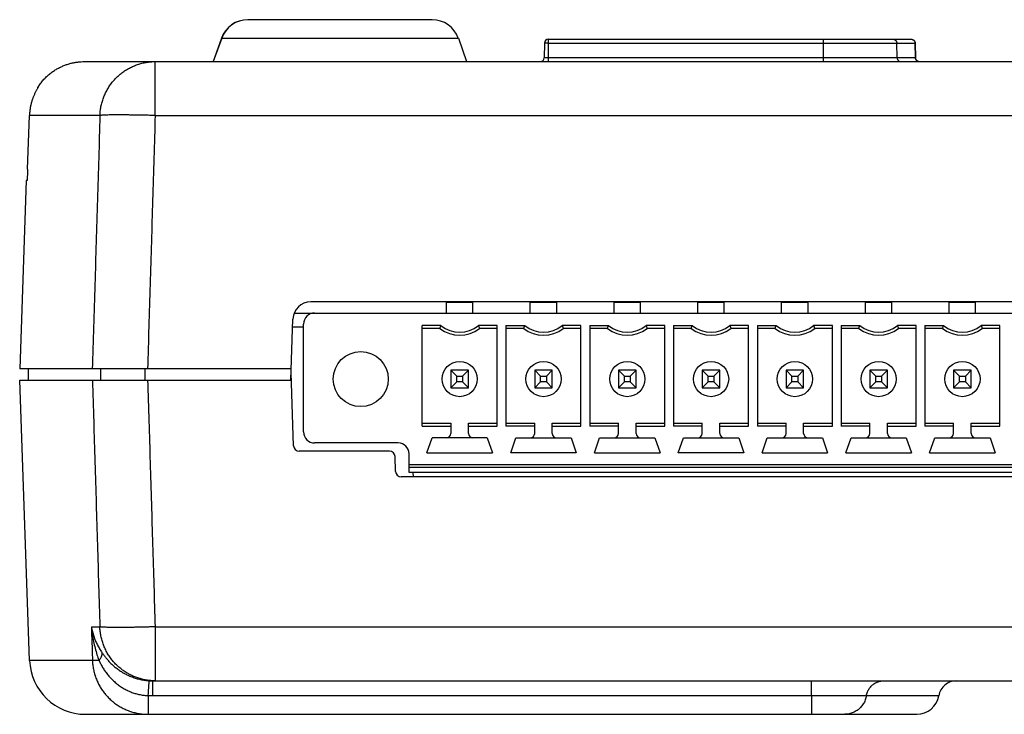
# Model space of a CAD drawing. Header units: inches. Extents: x 0 to 34, y 0 to 22.
# Tile 24 of 30: x 14.1 to 15.9, y 16.9 to 18.1. Entities that reach past the tile are written whole.
import ezdxf

# ---------------------------------------------------------------- set-up
doc = ezdxf.new("R2010")
doc.units = ezdxf.units.IN
doc.header["$LTSCALE"] = 1.87
doc.header["$MEASUREMENT"] = 0
doc.layers.get('0').update_dxf_attribs({"linetype": 'CONTINUOUS'})

msp = doc.modelspace()

# ---------------------------------------------------------------- linework, layer by layer
at = {"color": 7, "linetype": 'CONTINUOUS'}
for p, q in [((14.8256, 18.0935), (14.4956, 18.0935)), ((14.4485, 18.0603), (14.4336, 18.0185)), ((14.449, 18.0603), (14.434, 18.0185)), ((14.4485, 18.0603), (14.8727, 18.0603)), ((14.8727, 18.0603), (14.8876, 18.0185)), ((15.0268, 18.0516), (15.0264, 18.0254)), ((15.0338, 18.0516), (15.0334, 18.0254)), ((15.0338, 18.0585), (15.0338, 18.0516)), ((15.0338, 18.0585), (15.6836, 18.0585)), ((15.0338, 18.0516), (15.6905, 18.0516)), ((15.5262, 18.0185), (15.5262, 18.0585)), ((15.6582, 18.0254), (15.6578, 18.0516)), ((15.6905, 18.0516), (15.691, 18.0254)), ((15.6911, 18.0254), (15.6906, 18.0517)), ((14.2035, 18.0185), (20.7291, 18.0185)), ((14.3299, 17.922), (14.3299, 18.0185)), ((15.0334, 18.0254), (15.0334, 18.0185)), ((15.691, 18.0254), (15.0334, 18.0254)), ((14.1213, 17.9741), (14.1208, 17.9741)), ((14.1213, 17.9741), (14.1212, 17.9739)), ((14.1015, 17.8259), (14.1049, 17.922)), ((14.2311, 17.922), (14.1049, 17.922)), ((14.3299, 17.922), (20.4989, 17.922)), ((14.0992, 17.8058), (14.0874, 17.4685)), ((14.1005, 17.8059), (14.0992, 17.8058)), ((20.2163, 17.5885), (14.6085, 17.5885)), ((14.8515, 17.5685), (14.8515, 17.5882)), ((14.8515, 17.5882), (14.8988, 17.5882)), ((14.8594, 17.5885), (14.8594, 17.5882)), ((14.8909, 17.5885), (14.8909, 17.5882)), ((14.8988, 17.5685), (14.8988, 17.5882)), ((15.0015, 17.5685), (15.0015, 17.5882)), ((15.0015, 17.5882), (15.0488, 17.5882)), ((15.0094, 17.5885), (15.0094, 17.5882)), ((15.0409, 17.5885), (15.0409, 17.5882)), ((15.0488, 17.5685), (15.0488, 17.5882)), ((15.1515, 17.5685), (15.1515, 17.5882)), ((15.1515, 17.5882), (15.1988, 17.5882)), ((15.1594, 17.5885), (15.1594, 17.5882)), ((15.1909, 17.5885), (15.1909, 17.5882)), ((15.1988, 17.5685), (15.1988, 17.5882)), ((15.3015, 17.5685), (15.3015, 17.5882)), ((15.3015, 17.5882), (15.3488, 17.5882)), ((15.3094, 17.5885), (15.3094, 17.5882)), ((15.3409, 17.5885), (15.3409, 17.5882)), ((15.3488, 17.5685), (15.3488, 17.5882)), ((15.4515, 17.5685), (15.4515, 17.5882)), ((15.4515, 17.5882), (15.4988, 17.5882)), ((15.4594, 17.5885), (15.4594, 17.5882)), ((15.4909, 17.5885), (15.4909, 17.5882)), ((15.4988, 17.5685), (15.4988, 17.5882)), ((15.6015, 17.5685), (15.6015, 17.5882)), ((15.6015, 17.5882), (15.6488, 17.5882)), ((15.6094, 17.5885), (15.6094, 17.5882)), ((15.6409, 17.5885), (15.6409, 17.5882)), ((15.6488, 17.5685), (15.6488, 17.5882)), ((15.7515, 17.5685), (15.7515, 17.5882)), ((15.7515, 17.5882), (15.7988, 17.5882)), ((15.7594, 17.5885), (15.7594, 17.5882)), ((15.7909, 17.5885), (15.7909, 17.5882)), ((15.7988, 17.5685), (15.7988, 17.5882)), ((14.5727, 17.4485), (14.5765, 17.5576)), ((14.5789, 17.5685), (17.385, 17.5685)), ((14.576, 17.544), (14.5956, 17.544)), ((14.5956, 17.3559), (14.5956, 17.5488)), ((14.808, 17.3664), (14.808, 17.5462)), ((14.8415, 17.5462), (14.808, 17.5462)), ((14.8397, 17.541), (14.808, 17.541)), ((14.9423, 17.5462), (14.9088, 17.5462)), ((14.9423, 17.541), (14.9106, 17.541)), ((14.9423, 17.3664), (14.9423, 17.5462)), ((14.958, 17.5462), (14.958, 17.3664)), ((14.958, 17.5462), (14.9915, 17.5462)), ((14.9897, 17.541), (14.958, 17.541)), ((15.0923, 17.5462), (15.0588, 17.5462)), ((15.0923, 17.541), (15.0606, 17.541)), ((15.0923, 17.3664), (15.0923, 17.5462)), ((15.108, 17.5462), (15.108, 17.3664)), ((15.108, 17.5462), (15.1415, 17.5462)), ((15.1397, 17.541), (15.108, 17.541)), ((15.2423, 17.5462), (15.2088, 17.5462)), ((15.2423, 17.541), (15.2106, 17.541)), ((15.2423, 17.3664), (15.2423, 17.5462)), ((15.258, 17.5462), (15.258, 17.3664)), ((15.258, 17.5462), (15.2915, 17.5462)), ((15.2897, 17.541), (15.258, 17.541)), ((15.3923, 17.5462), (15.3588, 17.5462)), ((15.3923, 17.541), (15.3606, 17.541)), ((15.3923, 17.3664), (15.3923, 17.5462)), ((15.408, 17.5462), (15.408, 17.3664)), ((15.408, 17.5462), (15.4415, 17.5462)), ((15.4397, 17.541), (15.408, 17.541)), ((15.5423, 17.5462), (15.5088, 17.5462)), ((15.5423, 17.541), (15.5106, 17.541)), ((15.5423, 17.3664), (15.5423, 17.5462)), ((15.558, 17.5462), (15.558, 17.3664)), ((15.558, 17.5462), (15.5915, 17.5462)), ((15.5897, 17.541), (15.558, 17.541)), ((15.6923, 17.5462), (15.6588, 17.5462)), ((15.6923, 17.541), (15.6606, 17.541)), ((15.6923, 17.3664), (15.6923, 17.5462)), ((15.708, 17.5462), (15.708, 17.3664)), ((15.708, 17.5462), (15.7415, 17.5462)), ((15.7397, 17.541), (15.708, 17.541)), ((15.8423, 17.5462), (15.8088, 17.5462)), ((15.8423, 17.541), (15.8106, 17.541)), ((15.8423, 17.3664), (15.8423, 17.5462)), ((14.5734, 17.4685), (14.0874, 17.4685)), ((14.1024, 17.4685), (14.1024, 17.4485)), ((14.2329, 17.4485), (14.2329, 17.4685)), ((14.312, 17.4485), (14.312, 17.4685)), ((14.5777, 17.3312), (14.5732, 17.4616)), ((14.8594, 17.4662), (14.8594, 17.4347)), ((14.8594, 17.4662), (14.87, 17.4556)), ((14.8909, 17.4662), (14.8594, 17.4662)), ((14.87, 17.4452), (14.87, 17.4556)), ((14.87, 17.4556), (14.8804, 17.4556)), ((14.8909, 17.4662), (14.8804, 17.4556)), ((14.8804, 17.4556), (14.8804, 17.4452)), ((14.8909, 17.4347), (14.8909, 17.4662)), ((15.0094, 17.4662), (15.0094, 17.4347)), ((15.0094, 17.4662), (15.02, 17.4556)), ((15.0409, 17.4662), (15.0094, 17.4662)), ((15.02, 17.4452), (15.02, 17.4556)), ((15.02, 17.4556), (15.0304, 17.4556)), ((15.0409, 17.4662), (15.0304, 17.4556)), ((15.0304, 17.4556), (15.0304, 17.4452)), ((15.0409, 17.4347), (15.0409, 17.4662)), ((15.1594, 17.4662), (15.1594, 17.4347)), ((15.1594, 17.4662), (15.17, 17.4556)), ((15.1909, 17.4662), (15.1594, 17.4662)), ((15.17, 17.4452), (15.17, 17.4556)), ((15.17, 17.4556), (15.1804, 17.4556)), ((15.1909, 17.4662), (15.1804, 17.4556)), ((15.1804, 17.4556), (15.1804, 17.4452)), ((15.1909, 17.4347), (15.1909, 17.4662)), ((15.3094, 17.4662), (15.3094, 17.4347)), ((15.3094, 17.4662), (15.32, 17.4556)), ((15.3409, 17.4662), (15.3094, 17.4662)), ((15.32, 17.4452), (15.32, 17.4556)), ((15.32, 17.4556), (15.3304, 17.4556)), ((15.3409, 17.4662), (15.3304, 17.4556)), ((15.3304, 17.4556), (15.3304, 17.4452)), ((15.3409, 17.4347), (15.3409, 17.4662)), ((15.4594, 17.4662), (15.4594, 17.4347)), ((15.4594, 17.4662), (15.47, 17.4556)), ((15.4909, 17.4662), (15.4594, 17.4662)), ((15.47, 17.4452), (15.47, 17.4556)), ((15.47, 17.4556), (15.4804, 17.4556)), ((15.4909, 17.4662), (15.4804, 17.4556)), ((15.4804, 17.4556), (15.4804, 17.4452)), ((15.4909, 17.4347), (15.4909, 17.4662)), ((15.6094, 17.4662), (15.6094, 17.4347)), ((15.6094, 17.4662), (15.62, 17.4556)), ((15.6409, 17.4662), (15.6094, 17.4662)), ((15.62, 17.4452), (15.62, 17.4556)), ((15.62, 17.4556), (15.6304, 17.4556)), ((15.6409, 17.4662), (15.6304, 17.4556)), ((15.6304, 17.4556), (15.6304, 17.4452)), ((15.6409, 17.4347), (15.6409, 17.4662)), ((15.7594, 17.4662), (15.7594, 17.4347)), ((15.7594, 17.4662), (15.77, 17.4556)), ((15.7909, 17.4662), (15.7594, 17.4662)), ((15.77, 17.4452), (15.77, 17.4556)), ((15.77, 17.4556), (15.7804, 17.4556)), ((15.7909, 17.4662), (15.7804, 17.4556)), ((15.7804, 17.4556), (15.7804, 17.4452)), ((15.7909, 17.4347), (15.7909, 17.4662)), ((14.1051, 16.947), (14.0876, 17.4485)), ((14.0876, 17.4485), (14.5736, 17.4485)), ((14.87, 17.4452), (14.8594, 17.4347)), ((14.8594, 17.4347), (14.8909, 17.4347)), ((14.8804, 17.4452), (14.87, 17.4452)), ((14.8804, 17.4452), (14.8909, 17.4347)), ((15.02, 17.4452), (15.0094, 17.4347)), ((15.0094, 17.4347), (15.0409, 17.4347)), ((15.0304, 17.4452), (15.02, 17.4452)), ((15.0304, 17.4452), (15.0409, 17.4347)), ((15.17, 17.4452), (15.1594, 17.4347)), ((15.1594, 17.4347), (15.1909, 17.4347)), ((15.1804, 17.4452), (15.17, 17.4452)), ((15.1804, 17.4452), (15.1909, 17.4347)), ((15.32, 17.4452), (15.3094, 17.4347)), ((15.3094, 17.4347), (15.3409, 17.4347)), ((15.3304, 17.4452), (15.32, 17.4452)), ((15.3304, 17.4452), (15.3409, 17.4347)), ((15.47, 17.4452), (15.4594, 17.4347)), ((15.4594, 17.4347), (15.4909, 17.4347)), ((15.4804, 17.4452), (15.47, 17.4452)), ((15.4804, 17.4452), (15.4909, 17.4347)), ((15.62, 17.4452), (15.6094, 17.4347)), ((15.6094, 17.4347), (15.6409, 17.4347)), ((15.6304, 17.4452), (15.62, 17.4452)), ((15.6304, 17.4452), (15.6409, 17.4347)), ((15.77, 17.4452), (15.7594, 17.4347)), ((15.7594, 17.4347), (15.7909, 17.4347)), ((15.7804, 17.4452), (15.77, 17.4452)), ((15.7804, 17.4452), (15.7909, 17.4347)), ((14.808, 17.3717), (14.8594, 17.3717)), ((14.808, 17.3664), (14.8594, 17.3664)), ((14.8594, 17.3717), (14.8594, 17.3532)), ((14.8909, 17.3532), (14.8909, 17.3717)), ((14.8909, 17.3717), (14.9423, 17.3717)), ((14.8909, 17.3664), (14.9423, 17.3664)), ((14.958, 17.3717), (15.0094, 17.3717)), ((15.0094, 17.3664), (14.958, 17.3664)), ((15.0094, 17.3532), (15.0094, 17.3717)), ((15.0409, 17.3532), (15.0409, 17.3717)), ((15.0409, 17.3717), (15.0923, 17.3717)), ((15.0409, 17.3664), (15.0923, 17.3664)), ((15.108, 17.3717), (15.1594, 17.3717)), ((15.1594, 17.3664), (15.108, 17.3664)), ((15.1594, 17.3532), (15.1594, 17.3717)), ((15.1909, 17.3532), (15.1909, 17.3717)), ((15.1909, 17.3717), (15.2423, 17.3717)), ((15.1909, 17.3664), (15.2423, 17.3664)), ((15.258, 17.3717), (15.3094, 17.3717)), ((15.3094, 17.3664), (15.258, 17.3664)), ((15.3094, 17.3532), (15.3094, 17.3717)), ((15.3409, 17.3532), (15.3409, 17.3717)), ((15.3409, 17.3717), (15.3923, 17.3717)), ((15.3409, 17.3664), (15.3923, 17.3664)), ((15.408, 17.3717), (15.4594, 17.3717)), ((15.4594, 17.3664), (15.408, 17.3664)), ((15.4594, 17.3532), (15.4594, 17.3717)), ((15.4909, 17.3532), (15.4909, 17.3717)), ((15.4909, 17.3717), (15.5423, 17.3717)), ((15.4909, 17.3664), (15.5423, 17.3664)), ((15.558, 17.3717), (15.6094, 17.3717)), ((15.6094, 17.3664), (15.558, 17.3664)), ((15.6094, 17.3532), (15.6094, 17.3717)), ((15.6409, 17.3532), (15.6409, 17.3717)), ((15.6409, 17.3717), (15.6923, 17.3717)), ((15.6409, 17.3664), (15.6923, 17.3664)), ((15.708, 17.3717), (15.7594, 17.3717)), ((15.7594, 17.3664), (15.708, 17.3664)), ((15.7594, 17.3532), (15.7594, 17.3717)), ((15.7909, 17.3532), (15.7909, 17.3717)), ((15.7909, 17.3717), (15.8423, 17.3717)), ((15.7909, 17.3664), (15.8423, 17.3664)), ((14.7649, 17.3362), (14.6153, 17.3362)), ((14.8165, 17.3185), (14.8257, 17.3453)), ((14.9246, 17.3453), (14.8257, 17.3453)), ((14.9246, 17.3453), (14.9338, 17.3185)), ((14.9665, 17.3185), (14.9757, 17.3453)), ((14.9757, 17.3453), (15.0746, 17.3453)), ((15.0746, 17.3453), (15.0838, 17.3185)), ((15.1165, 17.3185), (15.1257, 17.3453)), ((15.1257, 17.3453), (15.2246, 17.3453)), ((15.2246, 17.3453), (15.2338, 17.3185)), ((15.2665, 17.3185), (15.2757, 17.3453)), ((15.2757, 17.3453), (15.3746, 17.3453)), ((15.3746, 17.3453), (15.3838, 17.3185)), ((15.4165, 17.3185), (15.4257, 17.3453)), ((15.4257, 17.3453), (15.5246, 17.3453)), ((15.5246, 17.3453), (15.5338, 17.3185)), ((15.5665, 17.3185), (15.5757, 17.3453)), ((15.5757, 17.3453), (15.6746, 17.3453)), ((15.6746, 17.3453), (15.6838, 17.3185)), ((15.7165, 17.3185), (15.7257, 17.3453)), ((15.7257, 17.3453), (15.8246, 17.3453)), ((15.8246, 17.3453), (15.8338, 17.3185)), ((14.7494, 17.3215), (14.5877, 17.3215)), ((14.7603, 17.2852), (14.7594, 17.3119)), ((14.7846, 17.2831), (14.7846, 17.3166)), ((14.8165, 17.3185), (14.9338, 17.3185)), ((15.0838, 17.3185), (14.9665, 17.3185)), ((15.1165, 17.3185), (15.2338, 17.3185)), ((15.3838, 17.3185), (15.2665, 17.3185)), ((15.4165, 17.3185), (15.5338, 17.3185)), ((15.5665, 17.3185), (15.6838, 17.3185)), ((15.7165, 17.3185), (15.8338, 17.3185)), ((17.2157, 17.2969), (14.7846, 17.2969)), ((14.7846, 17.2929), (17.2157, 17.2929)), ((17.2259, 17.2755), (14.7703, 17.2755)), ((17.2157, 17.2831), (14.7846, 17.2831)), ((14.7922, 17.2755), (14.792, 17.2831)), ((14.2158, 17.007), (14.2309, 17.007)), ((14.3298, 17.007), (14.3298, 16.9105)), ((14.3298, 17.007), (20.4954, 17.007)), ((14.2177, 16.947), (14.1051, 16.947)), ((14.3255, 16.8839), (14.3255, 16.9105)), ((14.3255, 16.9105), (20.4997, 16.9105)), ((14.3175, 16.884), (14.3175, 16.8505)), ((14.3255, 16.8839), (15.5052, 16.8839)), ((15.5052, 16.8839), (15.5052, 16.8505)), ((15.6033, 16.8839), (15.7329, 16.8839)), ((14.2051, 16.8505), (15.6935, 16.8505))]:
    msp.add_line(p, q, dxfattribs=at)
for points in [[(15.6971, 18.0186), (15.6968, 18.0187), (15.6964, 18.0187), (15.696, 18.0189), (15.6956, 18.019), (15.6951, 18.0192), (15.6947, 18.0194), (15.6943, 18.0197), (15.6938, 18.02), (15.6934, 18.0204), (15.6929, 18.0209), (15.6925, 18.0214), (15.6921, 18.022), (15.6917, 18.0228), (15.6914, 18.0237), (15.6912, 18.0247), (15.6911, 18.0254)], [(15.6969, 18.0186), (15.6965, 18.0187), (15.6961, 18.0188), (15.6957, 18.019), (15.6953, 18.0191), (15.6949, 18.0193), (15.6945, 18.0196), (15.6941, 18.0198), (15.6936, 18.0202), (15.6932, 18.0206), (15.6928, 18.021), (15.6924, 18.0216), (15.692, 18.0222), (15.6917, 18.0229), (15.6914, 18.0237), (15.6912, 18.0247)]]:
    msp.add_lwpolyline(points, dxfattribs=at)
for centre, radius in [((14.698, 17.4504), 0.0492), ((14.8752, 17.4504), 0.0315), ((15.0252, 17.4504), 0.0315), ((15.1752, 17.4504), 0.0315), ((15.3252, 17.4504), 0.0315), ((15.4752, 17.4504), 0.0315), ((15.6252, 17.4504), 0.0315), ((15.7752, 17.4504), 0.0315)]:
    msp.add_circle(centre, radius, dxfattribs=at)
for centre, radius, start, end in [((14.4956, 18.0435), 0.05, 90, 160.3462), ((14.4961, 18.0435), 0.05, 90, 160.3462), ((14.8256, 18.0435), 0.05, 19.6538, 90), ((15.0338, 18.0515), 0.007, 90, 179), ((15.0194, 18.0255), 0.007, 270, 359), ((14.6085, 17.5565), 0.032, 90, 178), ((14.6153, 17.5488), 0.0197, 90, 180), ((14.8752, 17.5882), 0.0591, 233.1301, 306.8699), ((14.8752, 17.5882), 0.0538, 231.2958, 308.7042), ((15.0252, 17.5882), 0.0591, 233.1301, 306.8699), ((15.0252, 17.5882), 0.0538, 231.2958, 308.7042), ((15.1752, 17.5882), 0.0591, 233.1301, 306.8699), ((15.1752, 17.5882), 0.0538, 231.2958, 308.7042), ((15.3252, 17.5882), 0.0591, 233.1301, 306.8699), ((15.3252, 17.5882), 0.0538, 231.2958, 308.7042), ((15.4752, 17.5882), 0.0591, 233.1301, 306.8699), ((15.4752, 17.5882), 0.0538, 231.2958, 308.7042), ((15.6252, 17.5882), 0.0591, 233.1301, 306.8699), ((15.6252, 17.5882), 0.0538, 231.2958, 308.7042), ((15.7752, 17.5882), 0.0591, 233.1301, 306.8699), ((15.7752, 17.5882), 0.0538, 231.2958, 308.7042), ((14.6153, 17.3559), 0.0197, 180, 270), ((14.8515, 17.3532), 0.00787, 270, 360), ((14.8988, 17.3532), 0.00787, 180, 270), ((15.0015, 17.3532), 0.00787, 270, 360), ((15.0488, 17.3532), 0.00787, 180, 270), ((15.1515, 17.3532), 0.00787, 270, 360), ((15.1988, 17.3532), 0.00787, 180, 270), ((15.3015, 17.3532), 0.00787, 270, 360), ((15.3488, 17.3532), 0.00787, 180, 270), ((15.4515, 17.3532), 0.00787, 270, 360), ((15.4988, 17.3532), 0.00787, 180, 270), ((15.6015, 17.3532), 0.00787, 270, 360), ((15.6488, 17.3532), 0.00787, 180, 270), ((15.7515, 17.3532), 0.00787, 270, 360), ((15.7988, 17.3532), 0.00787, 180, 270), ((14.5877, 17.3315), 0.01, 182, 270), ((14.7649, 17.3166), 0.0197, 0, 90), ((14.7494, 17.3115), 0.01, 2, 90), ((14.7703, 17.2855), 0.01, 182, 270), ((14.2051, 16.9505), 0.1, 182, 270), ((15.7645, 16.8785), 0.032, 90, 170.4059), ((15.6935, 16.8905), 0.04, 270, 350.4059)]:
    msp.add_arc(centre, radius, start, end, dxfattribs=at)
for points, knots in [([(15.0338, 18.0516), (15.0335, 18.0516), (15.0328, 18.0517), (15.0317, 18.0517), (15.0307, 18.0517), (15.0298, 18.0517), (15.029, 18.0517), (15.0282, 18.0517), (15.0277, 18.0517), (15.0272, 18.0517), (15.027, 18.0516), (15.0268, 18.0517), (15.0268, 18.0516)], [0, 0, 0, 0, 0.152935, 0.301398, 0.443768, 0.577372, 0.698627, 0.803551, 0.888404, 0.950276, 0.987506, 1, 1, 1, 1]), ([(15.6509, 18.0585), (15.6513, 18.0585), (15.652, 18.0585), (15.653, 18.0582), (15.654, 18.0578), (15.6549, 18.0572), (15.6558, 18.0565), (15.6565, 18.0557), (15.657, 18.0548), (15.6574, 18.0538), (15.6577, 18.0527), (15.6578, 18.052), (15.6578, 18.0516)], [0, 0, 0, 0, 0.098936, 0.197976, 0.297213, 0.396722, 0.496551, 0.596715, 0.6972, 0.79796, 0.898924, 1, 1, 1, 1]), ([(15.6836, 18.0585), (15.684, 18.0585), (15.6847, 18.0585), (15.6857, 18.0582), (15.6868, 18.0578), (15.6877, 18.0572), (15.6885, 18.0565), (15.6893, 18.0557), (15.6898, 18.0548), (15.6903, 18.0537), (15.6905, 18.053), (15.6905, 18.0526)], [0, 0, 0, 0, 0.109275, 0.218711, 0.328489, 0.438812, 0.549787, 0.661434, 0.77377, 0.886645, 1, 1, 1, 1]), ([(15.6836, 18.0585), (15.684, 18.0585), (15.6847, 18.0585), (15.6857, 18.0582), (15.6867, 18.0578), (15.6876, 18.0572), (15.6885, 18.0565), (15.6892, 18.0557), (15.6897, 18.0548), (15.6901, 18.0538), (15.6903, 18.0531), (15.6904, 18.0527)], [0, 0, 0, 0, 0.110269, 0.22063, 0.331168, 0.441947, 0.553011, 0.664375, 0.776026, 0.887922, 1, 1, 1, 1]), ([(14.121, 17.9743), (14.1224, 17.9765), (14.1256, 17.9809), (14.1307, 17.9869), (14.1362, 17.9924), (14.142, 17.9973), (14.148, 18.0017), (14.154, 18.0054), (14.1602, 18.0087), (14.1663, 18.0114), (14.1726, 18.0137), (14.1788, 18.0155), (14.185, 18.0169), (14.1912, 18.0178), (14.1973, 18.0184), (14.2015, 18.0185), (14.2035, 18.0185)], [0, 0, 0, 0, 0.081778, 0.164134, 0.24397, 0.321598, 0.396915, 0.469979, 0.541109, 0.610301, 0.677875, 0.744172, 0.8092, 0.873324, 0.936913, 1, 1, 1, 1]), ([(14.2311, 17.922), (14.2312, 17.9247), (14.2316, 17.9301), (14.2328, 17.9381), (14.2347, 17.9459), (14.2372, 17.9536), (14.2403, 17.9611), (14.244, 17.9682), (14.2482, 17.9751), (14.253, 17.9816), (14.2583, 17.9877), (14.2641, 17.9933), (14.2703, 17.9984), (14.2769, 18.003), (14.2838, 18.0071), (14.291, 18.0106), (14.2985, 18.0134), (14.3062, 18.0157), (14.314, 18.0173), (14.322, 18.0183), (14.3273, 18.0185), (14.3299, 18.0185)], [0, 0, 0, 0, 0.052879, 0.105766, 0.15865, 0.211519, 0.264365, 0.317179, 0.369956, 0.42269, 0.475378, 0.52802, 0.580617, 0.63317, 0.685682, 0.738154, 0.790588, 0.842986, 0.895353, 0.94769, 1, 1, 1, 1]), ([(15.0334, 18.0254), (15.033, 18.0254), (15.0323, 18.0254), (15.0312, 18.0254), (15.0302, 18.0254), (15.0293, 18.0253), (15.0285, 18.0253), (15.0277, 18.0253), (15.0272, 18.0254), (15.0267, 18.0253), (15.0265, 18.0254), (15.0264, 18.0254), (15.0264, 18.0254)], [0, 0, 0, 0, 0.156255, 0.308789, 0.453769, 0.587584, 0.706889, 0.808776, 0.890751, 0.950802, 0.987471, 1, 1, 1, 1]), ([(15.6582, 18.0254), (15.6582, 18.025), (15.6583, 18.0243), (15.6586, 18.0233), (15.659, 18.0223), (15.6596, 18.0213), (15.6603, 18.0205), (15.6611, 18.0198), (15.662, 18.0192), (15.663, 18.0188), (15.664, 18.0186), (15.6647, 18.0185), (15.6651, 18.0185)], [0, 0, 0, 0, 0.101076, 0.20204, 0.3028, 0.403285, 0.503449, 0.603278, 0.702787, 0.802024, 0.901064, 1, 1, 1, 1]), ([(15.691, 18.0254), (15.691, 18.025), (15.6911, 18.0243), (15.6914, 18.0233), (15.6918, 18.0223), (15.6924, 18.0213), (15.6931, 18.0205), (15.6939, 18.0198), (15.6948, 18.0192), (15.6958, 18.0188), (15.6968, 18.0186), (15.6975, 18.0185), (15.6979, 18.0185)], [0, 0, 0, 0, 0.100863, 0.201636, 0.302246, 0.402635, 0.502766, 0.602628, 0.702234, 0.801622, 0.900853, 1, 1, 1, 1]), ([(14.1212, 17.9738), (14.1208, 17.9733), (14.1201, 17.9722), (14.1191, 17.9704), (14.118, 17.9685), (14.1169, 17.9665), (14.1158, 17.9643), (14.1147, 17.9621), (14.1136, 17.9598), (14.1126, 17.9574), (14.1116, 17.955), (14.1107, 17.9525), (14.1098, 17.9499), (14.1093, 17.9481), (14.109, 17.9473)], [0, 0, 0, 0, 0.064369, 0.137739, 0.212697, 0.290563, 0.372119, 0.456928, 0.544064, 0.632606, 0.721854, 0.812255, 0.904668, 1, 1, 1, 1]), ([(14.1195, 17.9711), (14.1195, 17.9711), (14.1196, 17.9715), (14.1198, 17.9722), (14.1201, 17.9728), (14.1203, 17.9731)], [0, 0, 0, 0, 0.071869, 0.526329, 1, 1, 1, 1]), ([(14.109, 17.9473), (14.1084, 17.9452), (14.1073, 17.9411), (14.1061, 17.9348), (14.1052, 17.9284), (14.1049, 17.9241), (14.1049, 17.922)], [0, 0, 0, 0, 0.249997, 0.499995, 0.749998, 1, 1, 1, 1]), ([(14.2311, 17.922), (14.2296, 17.8717), (14.2265, 17.7709), (14.222, 17.6198), (14.219, 17.5189), (14.2174, 17.4685)], [0, 0, 0, 0, 0.333094, 0.666427, 1, 1, 1, 1]), ([(14.3299, 17.922), (14.3272, 17.9221), (14.3218, 17.9223), (14.3136, 17.9225), (14.3057, 17.9226), (14.2979, 17.9228), (14.2903, 17.9229), (14.2829, 17.923), (14.2759, 17.9231), (14.2691, 17.9231), (14.2628, 17.9231), (14.2571, 17.9231), (14.252, 17.9231), (14.2475, 17.923), (14.2435, 17.9229), (14.24, 17.9228), (14.2371, 17.9226), (14.2346, 17.9224), (14.2326, 17.9223), (14.2315, 17.9221), (14.2311, 17.922)], [0, 0, 0, 0, 0.083199, 0.165285, 0.24594, 0.324856, 0.401721, 0.476212, 0.547984, 0.616453, 0.680375, 0.738609, 0.790379, 0.835866, 0.875806, 0.910755, 0.940976, 0.966144, 0.985873, 1, 1, 1, 1]), ([(14.3299, 17.922), (14.3284, 17.8717), (14.3254, 17.7709), (14.3208, 17.6197), (14.3178, 17.5189), (14.3163, 17.4685)], [0, 0, 0, 0, 0.333138, 0.666472, 1, 1, 1, 1]), ([(14.1015, 17.8259), (14.1015, 17.8251), (14.1014, 17.8235), (14.1013, 17.8211), (14.1012, 17.8188), (14.1011, 17.8166), (14.1011, 17.8146), (14.101, 17.8127), (14.1009, 17.811), (14.1008, 17.8095), (14.1007, 17.8082), (14.1006, 17.8073), (14.1006, 17.8065), (14.1005, 17.8062), (14.1005, 17.8059), (14.1005, 17.8059)], [0, 0, 0, 0, 0.120345, 0.23945, 0.354697, 0.464422, 0.567965, 0.663073, 0.748055, 0.822583, 0.885145, 0.934521, 0.970498, 0.992434, 1, 1, 1, 1]), ([(14.8397, 17.541), (14.8399, 17.5416), (14.8403, 17.5427), (14.8409, 17.5445), (14.8413, 17.5457), (14.8415, 17.5462)], [0, 0, 0, 0, 0.337932, 0.671272, 1, 1, 1, 1]), ([(14.9088, 17.5462), (14.909, 17.5457), (14.9094, 17.5445), (14.91, 17.5427), (14.9104, 17.5416), (14.9106, 17.541)], [0, 0, 0, 0, 0.32861, 0.66195, 1, 1, 1, 1]), ([(14.9897, 17.541), (14.9899, 17.5416), (14.9903, 17.5427), (14.9909, 17.5445), (14.9913, 17.5457), (14.9915, 17.5462)], [0, 0, 0, 0, 0.337932, 0.671272, 1, 1, 1, 1]), ([(15.0588, 17.5462), (15.059, 17.5457), (15.0594, 17.5445), (15.06, 17.5427), (15.0604, 17.5416), (15.0606, 17.541)], [0, 0, 0, 0, 0.32861, 0.66195, 1, 1, 1, 1]), ([(15.1397, 17.541), (15.1399, 17.5416), (15.1403, 17.5427), (15.1409, 17.5445), (15.1413, 17.5457), (15.1415, 17.5462)], [0, 0, 0, 0, 0.337932, 0.671272, 1, 1, 1, 1]), ([(15.2088, 17.5462), (15.209, 17.5457), (15.2094, 17.5445), (15.21, 17.5427), (15.2104, 17.5416), (15.2106, 17.541)], [0, 0, 0, 0, 0.32861, 0.66195, 1, 1, 1, 1]), ([(15.2897, 17.541), (15.2899, 17.5416), (15.2903, 17.5427), (15.2909, 17.5445), (15.2913, 17.5457), (15.2915, 17.5462)], [0, 0, 0, 0, 0.337932, 0.671272, 1, 1, 1, 1]), ([(15.3588, 17.5462), (15.359, 17.5457), (15.3594, 17.5445), (15.36, 17.5427), (15.3604, 17.5416), (15.3606, 17.541)], [0, 0, 0, 0, 0.32861, 0.66195, 1, 1, 1, 1]), ([(15.4397, 17.541), (15.4399, 17.5416), (15.4403, 17.5427), (15.4409, 17.5445), (15.4413, 17.5457), (15.4415, 17.5462)], [0, 0, 0, 0, 0.337932, 0.671272, 1, 1, 1, 1]), ([(15.5088, 17.5462), (15.509, 17.5457), (15.5094, 17.5445), (15.51, 17.5427), (15.5104, 17.5416), (15.5106, 17.541)], [0, 0, 0, 0, 0.32861, 0.66195, 1, 1, 1, 1]), ([(15.5897, 17.541), (15.5899, 17.5416), (15.5903, 17.5427), (15.5909, 17.5445), (15.5913, 17.5457), (15.5915, 17.5462)], [0, 0, 0, 0, 0.337932, 0.671272, 1, 1, 1, 1]), ([(15.6588, 17.5462), (15.659, 17.5457), (15.6594, 17.5445), (15.66, 17.5427), (15.6604, 17.5416), (15.6606, 17.541)], [0, 0, 0, 0, 0.32861, 0.66195, 1, 1, 1, 1]), ([(15.7397, 17.541), (15.7399, 17.5416), (15.7403, 17.5427), (15.7409, 17.5445), (15.7413, 17.5457), (15.7415, 17.5462)], [0, 0, 0, 0, 0.337932, 0.671272, 1, 1, 1, 1]), ([(15.8088, 17.5462), (15.809, 17.5457), (15.8094, 17.5445), (15.81, 17.5427), (15.8104, 17.5416), (15.8106, 17.541)], [0, 0, 0, 0, 0.32861, 0.66195, 1, 1, 1, 1]), ([(14.2177, 17.4485), (14.2191, 17.3994), (14.2221, 17.3013), (14.2265, 17.1541), (14.2295, 17.056), (14.2309, 17.007)], [0, 0, 0, 0, 0.333618, 0.666951, 1, 1, 1, 1]), ([(14.3165, 17.4485), (14.318, 17.3994), (14.3209, 17.3013), (14.3254, 17.1541), (14.3283, 17.0561), (14.3298, 17.007)], [0, 0, 0, 0, 0.333548, 0.666889, 1, 1, 1, 1]), ([(14.2158, 17.007), (14.2162, 17.0026), (14.2172, 16.9939), (14.2194, 16.9811), (14.2223, 16.9689), (14.2256, 16.9574), (14.2281, 16.9501), (14.2294, 16.9466)], [0, 0, 0, 0, 0.213689, 0.423897, 0.626865, 0.819532, 1, 1, 1, 1]), ([(14.2158, 17.007), (14.2163, 17.0042), (14.2175, 16.9985), (14.2199, 16.9903), (14.2229, 16.9823), (14.2264, 16.9747), (14.2303, 16.9676), (14.2332, 16.9631), (14.2347, 16.961)], [0, 0, 0, 0, 0.172111, 0.344203, 0.514684, 0.681685, 0.843911, 1, 1, 1, 1]), ([(14.2158, 17.007), (14.216, 17.0004), (14.2164, 16.987), (14.217, 16.967), (14.2175, 16.9537), (14.2177, 16.947)], [0, 0, 0, 0, 0.333333, 0.666667, 1, 1, 1, 1]), ([(14.3298, 16.9105), (14.3272, 16.9105), (14.322, 16.9107), (14.3142, 16.9117), (14.3066, 16.9132), (14.2991, 16.9154), (14.2918, 16.9181), (14.2847, 16.9214), (14.2779, 16.9253), (14.2713, 16.9297), (14.265, 16.9348), (14.2591, 16.9404), (14.2536, 16.9466), (14.2486, 16.9531), (14.2442, 16.9601), (14.2404, 16.9674), (14.2372, 16.9749), (14.2347, 16.9827), (14.2327, 16.9907), (14.2314, 16.9988), (14.231, 17.0043), (14.2309, 17.007)], [0, 0, 0, 0, 0.051019, 0.102162, 0.153325, 0.204345, 0.255149, 0.306043, 0.357377, 0.409464, 0.462425, 0.516009, 0.569904, 0.623799, 0.677551, 0.73121, 0.78483, 0.838466, 0.892171, 0.945998, 1, 1, 1, 1]), ([(14.3298, 17.007), (14.3272, 17.007), (14.322, 17.0068), (14.3142, 17.0066), (14.3065, 17.0064), (14.299, 17.0063), (14.2916, 17.0061), (14.2844, 17.006), (14.2775, 17.006), (14.271, 17.0059), (14.2648, 17.0059), (14.259, 17.0059), (14.2537, 17.006), (14.2488, 17.006), (14.2445, 17.0061), (14.2406, 17.0063), (14.2374, 17.0064), (14.2347, 17.0066), (14.2326, 17.0068), (14.2314, 17.0069), (14.2309, 17.007)], [0, 0, 0, 0, 0.079171, 0.157792, 0.235582, 0.312168, 0.387081, 0.459778, 0.529659, 0.59613, 0.658791, 0.717314, 0.771362, 0.820606, 0.864729, 0.903448, 0.936512, 0.963718, 0.984909, 1, 1, 1, 1]), ([(14.2294, 16.9466), (14.23, 16.9472), (14.2309, 16.9486), (14.2322, 16.9506), (14.2333, 16.9525), (14.2341, 16.9544), (14.2347, 16.9562), (14.235, 16.9579), (14.235, 16.9595), (14.2348, 16.9605), (14.2347, 16.961)], [0, 0, 0, 0, 0.161077, 0.312155, 0.452664, 0.58225, 0.700941, 0.809252, 0.908322, 1, 1, 1, 1]), ([(14.2347, 16.961), (14.2358, 16.9594), (14.2381, 16.9562), (14.2419, 16.9513), (14.2461, 16.9464), (14.2508, 16.9415), (14.256, 16.9368), (14.2617, 16.9322), (14.2678, 16.9279), (14.2743, 16.9239), (14.2812, 16.9204), (14.2884, 16.9173), (14.2959, 16.9147), (14.3036, 16.9128), (14.3115, 16.9114), (14.3168, 16.9109), (14.3194, 16.9107)], [0, 0, 0, 0, 0.056351, 0.116624, 0.180363, 0.247109, 0.316429, 0.387826, 0.460934, 0.535567, 0.61152, 0.688529, 0.766237, 0.844211, 0.92219, 1, 1, 1, 1]), ([(14.2294, 16.9466), (14.2286, 16.9466), (14.2269, 16.9466), (14.2246, 16.9466), (14.2226, 16.9467), (14.2209, 16.9467), (14.2195, 16.9468), (14.2185, 16.9469), (14.2179, 16.947), (14.2177, 16.947)], [0, 0, 0, 0, 0.219445, 0.415923, 0.587595, 0.732951, 0.850732, 0.939963, 1, 1, 1, 1]), ([(14.2177, 16.947), (14.2177, 16.9443), (14.2181, 16.939), (14.2194, 16.931), (14.2213, 16.9231), (14.2238, 16.9154), (14.2269, 16.908), (14.2306, 16.9008), (14.2349, 16.8939), (14.2397, 16.8875), (14.2451, 16.8814), (14.2509, 16.8758), (14.2571, 16.8706), (14.2637, 16.866), (14.2707, 16.862), (14.278, 16.8585), (14.2856, 16.8556), (14.2934, 16.8534), (14.3013, 16.8517), (14.3094, 16.8507), (14.3148, 16.8505), (14.3175, 16.8505)], [0, 0, 0, 0, 0.052612, 0.105214, 0.15781, 0.210401, 0.26299, 0.315583, 0.368179, 0.420771, 0.473345, 0.525895, 0.578431, 0.630967, 0.683519, 0.736104, 0.78874, 0.841439, 0.894215, 0.947073, 1, 1, 1, 1]), ([(14.2294, 16.9466), (14.2304, 16.9446), (14.2324, 16.9405), (14.2359, 16.9344), (14.2399, 16.9281), (14.2446, 16.9219), (14.2497, 16.916), (14.2553, 16.9103), (14.2614, 16.9051), (14.2677, 16.9004), (14.2744, 16.8962), (14.2813, 16.8927), (14.2883, 16.8897), (14.2955, 16.8874), (14.3028, 16.8856), (14.3101, 16.8844), (14.315, 16.8841), (14.3175, 16.884)], [0, 0, 0, 0, 0.05753, 0.119893, 0.185798, 0.25416, 0.323907, 0.3941, 0.464198, 0.533794, 0.602664, 0.670659, 0.737742, 0.803968, 0.869552, 0.934807, 1, 1, 1, 1]), ([(14.3175, 16.884), (14.3176, 16.8851), (14.3177, 16.8873), (14.3179, 16.8905), (14.3181, 16.8937), (14.3183, 16.8966), (14.3185, 16.8993), (14.3187, 16.9018), (14.3188, 16.904), (14.319, 16.906), (14.3191, 16.9076), (14.3192, 16.9088), (14.3193, 16.9098), (14.3194, 16.9103), (14.3194, 16.9107), (14.3194, 16.9107)], [0, 0, 0, 0, 0.125427, 0.247135, 0.36374, 0.473892, 0.576314, 0.669822, 0.753338, 0.825895, 0.886657, 0.934921, 0.970132, 0.991893, 1, 1, 1, 1]), ([(14.3194, 16.9107), (14.3201, 16.9107), (14.3214, 16.9106), (14.3235, 16.9105), (14.3248, 16.9105), (14.3255, 16.9105)], [0, 0, 0, 0, 0.332992, 0.666304, 1, 1, 1, 1]), ([(15.5052, 16.8839), (15.5052, 16.885), (15.5052, 16.8872), (15.5052, 16.8904), (15.5052, 16.8936), (15.5052, 16.8965), (15.5052, 16.8992), (15.5052, 16.9017), (15.5052, 16.9039), (15.5052, 16.9059), (15.5052, 16.9075), (15.5052, 16.9087), (15.5052, 16.9097), (15.5052, 16.9102), (15.5052, 16.9105), (15.5052, 16.9105)], [0, 0, 0, 0, 0.12629, 0.248797, 0.366083, 0.476782, 0.579606, 0.673355, 0.756937, 0.829378, 0.889838, 0.937609, 0.972134, 0.993011, 1, 1, 1, 1]), ([(15.6033, 16.8839), (15.6035, 16.885), (15.604, 16.8872), (15.6051, 16.8905), (15.6065, 16.8936), (15.6083, 16.8966), (15.6104, 16.8993), (15.6127, 16.9019), (15.6153, 16.9041), (15.6182, 16.906), (15.6212, 16.9076), (15.6243, 16.9089), (15.6276, 16.9098), (15.631, 16.9104), (15.6333, 16.9105), (15.6344, 16.9105)], [0, 0, 0, 0, 0.077438, 0.154823, 0.232134, 0.309355, 0.386474, 0.463484, 0.540383, 0.617174, 0.693868, 0.770479, 0.847024, 0.923523, 1, 1, 1, 1]), ([(14.3175, 16.884), (14.3184, 16.884), (14.3202, 16.8839), (14.3228, 16.8839), (14.3246, 16.8839), (14.3255, 16.8839)], [0, 0, 0, 0, 0.333155, 0.66649, 1, 1, 1, 1]), ([(15.5052, 16.8839), (15.508, 16.8839), (15.5134, 16.8839), (15.5216, 16.8839), (15.5296, 16.8839), (15.5375, 16.8839), (15.5451, 16.8839), (15.5525, 16.8839), (15.5595, 16.8839), (15.5662, 16.8839), (15.5724, 16.8839), (15.5782, 16.8839), (15.5835, 16.8839), (15.5883, 16.8839), (15.5925, 16.8839), (15.5961, 16.8839), (15.599, 16.8839), (15.6014, 16.8839), (15.6027, 16.8839), (15.6033, 16.8839)], [0, 0, 0, 0, 0.08409, 0.167536, 0.249713, 0.330075, 0.408111, 0.483315, 0.555199, 0.623288, 0.68711, 0.746243, 0.800311, 0.848937, 0.89178, 0.928558, 0.958992, 0.982853, 1, 1, 1, 1]), ([(15.6033, 16.8839), (15.6031, 16.8825), (15.6025, 16.8799), (15.6013, 16.8761), (15.5997, 16.8724), (15.5977, 16.869), (15.5954, 16.8657), (15.5928, 16.8627), (15.5899, 16.8599), (15.5867, 16.8575), (15.5834, 16.8554), (15.5798, 16.8536), (15.5761, 16.8523), (15.5722, 16.8513), (15.5683, 16.8507), (15.5657, 16.8505), (15.5644, 16.8505)], [0, 0, 0, 0, 0.071921, 0.143793, 0.215601, 0.287332, 0.358976, 0.430526, 0.50198, 0.573339, 0.644607, 0.715794, 0.786912, 0.857973, 0.928997, 1, 1, 1, 1])]:
    msp.add_open_spline(points, degree=3, knots=knots, dxfattribs=at)
for points in [[(15.6857, 18.0582), (15.6861, 18.0581), (15.6864, 18.0579), (15.6867, 18.0578)], [(15.6904, 18.0527), (15.6904, 18.0524), (15.6905, 18.052), (15.6905, 18.0516)], [(15.6905, 18.0526), (15.6906, 18.0523), (15.6906, 18.052), (15.6906, 18.0517)], [(15.6906, 18.0517), (15.6906, 18.0516), (15.6905, 18.0516), (15.6905, 18.0516)], [(15.6911, 18.0254), (15.6912, 18.0254), (15.6911, 18.0254), (15.691, 18.0254)], [(14.1203, 17.9731), (14.1204, 17.9735), (14.1206, 17.9738), (14.1208, 17.9741)], [(14.1208, 17.9741), (14.1208, 17.9741), (14.1209, 17.9741), (14.1209, 17.9742)], [(14.1209, 17.9742), (14.1209, 17.9742), (14.1209, 17.9743), (14.121, 17.9743)], [(14.1213, 17.9741), (14.1213, 17.974), (14.1213, 17.974), (14.1212, 17.9739)], [(14.1212, 17.9739), (14.1212, 17.9739), (14.1212, 17.9739), (14.1212, 17.9738)]]:
    msp.add_open_spline(points, degree=3, dxfattribs=at)

doc.saveas('drawing.dxf')
